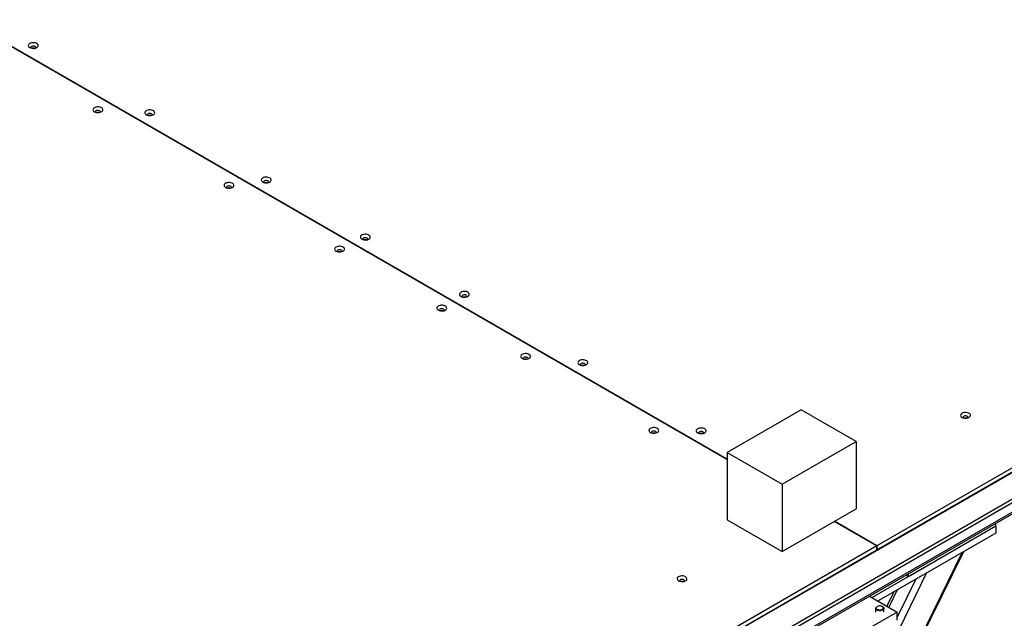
# Model space of a CAD drawing. Header units: millimetres. Extents: x 0 to 841, y 0 to 594.
# Tile 72 of 111: x 677 to 699, y 322 to 335. Entities that reach past the tile are written whole.
import ezdxf

# ---------------------------------------------------------------- set-up
doc = ezdxf.new("R2010")
doc.units = ezdxf.units.MM
doc.layers.add('TRAIT-FORT', color=4, linetype='Continuous', lineweight=25)

msp = doc.modelspace()

# ---------------------------------------------------------------- linework, layer by layer
at = {"layer": 'TRAIT-FORT', "color": 4, "linetype": 'Continuous', "lineweight": 25}
for p, q in [((692.681, 325.648), (670.764, 338.301)), ((675.981, 335.286), (692.681, 325.645)), ((710.668, 332.213), (695.988, 323.739)), ((695.988, 323.65), (710.668, 332.124)), ((671.739, 309.637), (702.28, 327.267)), ((702.794, 326.971), (672.254, 309.34)), ((672.254, 309.266), (702.794, 326.896)), ((672.09, 308.926), (702.65, 326.568)), ((702.672, 326.618), (672.112, 308.976)), ((694.313, 326.738), (692.681, 325.796)), ((695.528, 326.037), (694.313, 326.738)), ((693.895, 325.095), (695.528, 326.037)), ((695.528, 326.037), (695.528, 324.552)), ((692.681, 325.796), (692.681, 324.311)), ((692.681, 325.796), (693.895, 325.095)), ((693.895, 325.095), (693.895, 323.61)), ((693.895, 323.61), (695.528, 324.552)), ((692.681, 324.311), (693.895, 323.61)), ((695.051, 324.277), (695.986, 323.738)), ((695.988, 323.739), (695.054, 324.279)), ((698.61, 324.168), (695.884, 322.595)), ((698.61, 324.168), (696.681, 323.055)), ((698.61, 324.168), (698.61, 324.236)), ((698.61, 324.168), (698.61, 324.02)), ((698.61, 324.02), (696.013, 322.521)), ((695.986, 323.738), (682.849, 316.154)), ((695.986, 323.649), (695.986, 323.738)), ((695.988, 323.739), (695.988, 323.65)), ((682.849, 316.065), (695.986, 323.649)), ((695.749, 319.222), (697.903, 323.612)), ((697.872, 323.594), (695.749, 319.268)), ((695.988, 323.65), (695.986, 323.652)), ((697.085, 323.14), (695.749, 320.417)), ((696.681, 323.055), (696.623, 323.089)), ((696.681, 323.055), (696.681, 323.123)), ((694.83, 322.966), (694.83, 322.981)), ((696.849, 323.004), (696.437, 322.164)), ((695.826, 322.629), (696.437, 322.276)), ((696.363, 322.723), (696.209, 322.408)), ((696.435, 322.764), (696.248, 322.385)), ((696.437, 322.276), (695.537, 321.756)), ((695.96, 322.355), (695.96, 322.276)), ((695.996, 322.397), (695.987, 322.392)), ((696.116, 322.392), (696.107, 322.397)), ((696.142, 322.276), (696.142, 322.355)), ((696.437, 322.098), (696.437, 322.276))]:
    msp.add_line(p, q, dxfattribs=at)
at = {"layer": 'TRAIT-FORT', "color": 4, "linetype": 'Continuous', "lineweight": 25, "flags": 128}
for points in [[(677.295, 334.738), (677.316, 334.729), (677.342, 334.722), (677.368, 334.72), (677.396, 334.721), (677.421, 334.727), (677.444, 334.736), (677.462, 334.748), (677.475, 334.762), (677.481, 334.777), (677.48, 334.793), (677.472, 334.808), (677.458, 334.822), (677.439, 334.833), (677.415, 334.841), (677.389, 334.845), (677.362, 334.846), (677.335, 334.842), (677.311, 334.835), (677.29, 334.825), (677.275, 334.812), (677.265, 334.797), (677.263, 334.781), (677.267, 334.765), (677.278, 334.751), (677.295, 334.738)], [(677.423, 334.727), (677.425, 334.73), (677.426, 334.741), (677.421, 334.752), (677.41, 334.761), (677.395, 334.767), (677.377, 334.77), (677.358, 334.769), (677.341, 334.764), (677.327, 334.756), (677.319, 334.747), (677.318, 334.736), (677.321, 334.727)], [(678.722, 333.321), (678.743, 333.311), (678.769, 333.305), (678.796, 333.302), (678.823, 333.304), (678.849, 333.309), (678.871, 333.318), (678.889, 333.33), (678.902, 333.344), (678.908, 333.359), (678.907, 333.375), (678.899, 333.39), (678.885, 333.404), (678.866, 333.415), (678.842, 333.423), (678.816, 333.428), (678.789, 333.428), (678.762, 333.425), (678.738, 333.417), (678.717, 333.407), (678.702, 333.394), (678.692, 333.379), (678.69, 333.363), (678.694, 333.348), (678.705, 333.333), (678.722, 333.321)], [(678.85, 333.31), (678.852, 333.313), (678.853, 333.324), (678.848, 333.334), (678.838, 333.343), (678.822, 333.349), (678.804, 333.352), (678.785, 333.351), (678.768, 333.347), (678.754, 333.339), (678.746, 333.329), (678.745, 333.318), (678.748, 333.31)], [(679.866, 333.254), (679.888, 333.244), (679.913, 333.238), (679.94, 333.236), (679.967, 333.237), (679.993, 333.242), (680.015, 333.251), (680.034, 333.263), (680.046, 333.277), (680.052, 333.293), (680.051, 333.308), (680.043, 333.324), (680.03, 333.337), (680.01, 333.348), (679.987, 333.356), (679.96, 333.361), (679.933, 333.361), (679.906, 333.358), (679.882, 333.351), (679.861, 333.34), (679.846, 333.327), (679.837, 333.312), (679.834, 333.297), (679.839, 333.281), (679.849, 333.266), (679.866, 333.254)], [(679.994, 333.243), (679.996, 333.246), (679.998, 333.257), (679.993, 333.267), (679.982, 333.276), (679.966, 333.283), (679.948, 333.285), (679.929, 333.284), (679.912, 333.28), (679.899, 333.272), (679.891, 333.262), (679.889, 333.251), (679.892, 333.243)], [(681.615, 331.651), (681.636, 331.641), (681.661, 331.635), (681.688, 331.632), (681.716, 331.634), (681.741, 331.639), (681.764, 331.648), (681.782, 331.66), (681.794, 331.674), (681.8, 331.689), (681.8, 331.705), (681.792, 331.72), (681.778, 331.734), (681.759, 331.745), (681.735, 331.753), (681.709, 331.758), (681.682, 331.758), (681.655, 331.755), (681.63, 331.748), (681.61, 331.737), (681.595, 331.724), (681.585, 331.709), (681.583, 331.694), (681.587, 331.678), (681.598, 331.663), (681.615, 331.651)], [(682.437, 331.77), (682.459, 331.76), (682.484, 331.754), (682.511, 331.751), (682.538, 331.753), (682.564, 331.758), (682.587, 331.767), (682.605, 331.779), (682.617, 331.793), (682.623, 331.808), (682.622, 331.824), (682.615, 331.839), (682.601, 331.853), (682.581, 331.864), (682.558, 331.872), (682.532, 331.876), (682.504, 331.877), (682.478, 331.873), (682.453, 331.866), (682.433, 331.856), (682.417, 331.843), (682.408, 331.828), (682.405, 331.812), (682.41, 331.797), (682.421, 331.782), (682.437, 331.77)], [(682.566, 331.758), (682.567, 331.761), (682.569, 331.772), (682.564, 331.783), (682.553, 331.792), (682.538, 331.798), (682.519, 331.801), (682.5, 331.8), (682.483, 331.795), (682.47, 331.788), (682.462, 331.778), (682.46, 331.767), (682.464, 331.758)], [(681.743, 331.64), (681.744, 331.643), (681.746, 331.654), (681.741, 331.664), (681.73, 331.673), (681.715, 331.679), (681.696, 331.682), (681.677, 331.681), (681.66, 331.677), (681.647, 331.669), (681.639, 331.659), (681.637, 331.648), (681.641, 331.64)], [(684.623, 330.508), (684.645, 330.498), (684.67, 330.492), (684.697, 330.489), (684.724, 330.491), (684.75, 330.496), (684.772, 330.505), (684.79, 330.517), (684.803, 330.531), (684.809, 330.546), (684.808, 330.562), (684.8, 330.578), (684.786, 330.591), (684.767, 330.602), (684.743, 330.61), (684.717, 330.615), (684.69, 330.615), (684.663, 330.612), (684.639, 330.605), (684.618, 330.594), (684.603, 330.581), (684.594, 330.566), (684.591, 330.55), (684.595, 330.535), (684.606, 330.52), (684.623, 330.508)], [(684.751, 330.497), (684.753, 330.5), (684.754, 330.511), (684.75, 330.521), (684.739, 330.53), (684.723, 330.536), (684.705, 330.539), (684.686, 330.538), (684.669, 330.534), (684.655, 330.526), (684.647, 330.516), (684.646, 330.505), (684.649, 330.497)], [(684.053, 330.243), (684.075, 330.234), (684.1, 330.227), (684.127, 330.225), (684.154, 330.226), (684.18, 330.232), (684.202, 330.241), (684.22, 330.252), (684.233, 330.266), (684.239, 330.282), (684.238, 330.298), (684.23, 330.313), (684.216, 330.326), (684.197, 330.338), (684.173, 330.346), (684.147, 330.35), (684.12, 330.35), (684.093, 330.347), (684.069, 330.34), (684.048, 330.329), (684.033, 330.316), (684.024, 330.302), (684.021, 330.286), (684.025, 330.27), (684.036, 330.256), (684.053, 330.243)], [(684.181, 330.232), (684.183, 330.235), (684.184, 330.246), (684.179, 330.257), (684.169, 330.266), (684.153, 330.272), (684.135, 330.275), (684.116, 330.274), (684.099, 330.269), (684.085, 330.261), (684.077, 330.251), (684.076, 330.24), (684.079, 330.232)], [(686.809, 329.246), (686.83, 329.236), (686.855, 329.23), (686.882, 329.228), (686.91, 329.229), (686.935, 329.235), (686.958, 329.243), (686.976, 329.255), (686.989, 329.269), (686.994, 329.285), (686.994, 329.301), (686.986, 329.316), (686.972, 329.329), (686.953, 329.341), (686.929, 329.349), (686.903, 329.353), (686.876, 329.353), (686.849, 329.35), (686.824, 329.343), (686.804, 329.332), (686.789, 329.319), (686.779, 329.304), (686.777, 329.289), (686.781, 329.273), (686.792, 329.259), (686.809, 329.246)], [(686.937, 329.235), (686.938, 329.238), (686.94, 329.249), (686.935, 329.259), (686.924, 329.268), (686.909, 329.275), (686.89, 329.278), (686.871, 329.277), (686.854, 329.272), (686.841, 329.264), (686.833, 329.254), (686.831, 329.243), (686.835, 329.235)], [(686.309, 328.941), (686.331, 328.931), (686.356, 328.925), (686.383, 328.922), (686.41, 328.924), (686.436, 328.929), (686.458, 328.938), (686.477, 328.95), (686.489, 328.964), (686.495, 328.979), (686.494, 328.995), (686.486, 329.01), (686.473, 329.024), (686.453, 329.035), (686.43, 329.043), (686.403, 329.048), (686.376, 329.048), (686.349, 329.045), (686.325, 329.037), (686.304, 329.027), (686.289, 329.014), (686.28, 328.999), (686.277, 328.983), (686.282, 328.968), (686.292, 328.953), (686.309, 328.941)], [(686.437, 328.93), (686.439, 328.933), (686.441, 328.943), (686.436, 328.954), (686.425, 328.963), (686.409, 328.969), (686.391, 328.972), (686.372, 328.971), (686.355, 328.967), (686.342, 328.959), (686.334, 328.949), (686.332, 328.938), (686.335, 328.93)], [(688.158, 327.873), (688.18, 327.863), (688.205, 327.857), (688.232, 327.855), (688.259, 327.856), (688.285, 327.862), (688.308, 327.87), (688.326, 327.882), (688.338, 327.896), (688.344, 327.912), (688.343, 327.927), (688.336, 327.943), (688.322, 327.956), (688.302, 327.967), (688.279, 327.975), (688.253, 327.98), (688.225, 327.98), (688.199, 327.977), (688.174, 327.97), (688.154, 327.959), (688.138, 327.946), (688.129, 327.931), (688.127, 327.916), (688.131, 327.9), (688.142, 327.886), (688.158, 327.873)], [(688.287, 327.862), (688.288, 327.865), (688.29, 327.876), (688.285, 327.886), (688.274, 327.895), (688.259, 327.902), (688.24, 327.905), (688.221, 327.904), (688.204, 327.899), (688.191, 327.891), (688.183, 327.881), (688.181, 327.87), (688.185, 327.862)], [(689.423, 327.737), (689.444, 327.727), (689.47, 327.721), (689.497, 327.719), (689.524, 327.72), (689.549, 327.726), (689.572, 327.734), (689.59, 327.746), (689.603, 327.76), (689.608, 327.776), (689.608, 327.791), (689.6, 327.807), (689.586, 327.82), (689.567, 327.831), (689.543, 327.839), (689.517, 327.844), (689.49, 327.844), (689.463, 327.841), (689.439, 327.834), (689.418, 327.823), (689.403, 327.81), (689.393, 327.795), (689.391, 327.78), (689.395, 327.764), (689.406, 327.75), (689.423, 327.737)], [(689.551, 327.726), (689.553, 327.729), (689.554, 327.74), (689.549, 327.75), (689.538, 327.759), (689.523, 327.766), (689.505, 327.768), (689.486, 327.767), (689.469, 327.763), (689.455, 327.755), (689.447, 327.745), (689.445, 327.734), (689.449, 327.726)], [(697.865, 326.574), (697.887, 326.565), (697.912, 326.558), (697.939, 326.556), (697.966, 326.557), (697.992, 326.563), (698.014, 326.572), (698.033, 326.583), (698.045, 326.598), (698.051, 326.613), (698.05, 326.629), (698.042, 326.644), (698.029, 326.657), (698.009, 326.669), (697.986, 326.677), (697.959, 326.681), (697.932, 326.682), (697.905, 326.678), (697.881, 326.671), (697.86, 326.66), (697.845, 326.647), (697.836, 326.633), (697.833, 326.617), (697.838, 326.601), (697.848, 326.587), (697.865, 326.574)], [(697.993, 326.563), (697.995, 326.566), (697.997, 326.577), (697.992, 326.588), (697.981, 326.597), (697.965, 326.603), (697.947, 326.606), (697.928, 326.605), (697.911, 326.6), (697.898, 326.592), (697.89, 326.582), (697.888, 326.572), (697.891, 326.563)], [(690.987, 326.24), (691.009, 326.231), (691.034, 326.224), (691.061, 326.222), (691.088, 326.223), (691.114, 326.229), (691.136, 326.238), (691.154, 326.249), (691.167, 326.264), (691.173, 326.279), (691.172, 326.295), (691.164, 326.31), (691.15, 326.323), (691.131, 326.335), (691.107, 326.343), (691.081, 326.347), (691.054, 326.348), (691.027, 326.344), (691.003, 326.337), (690.982, 326.326), (690.967, 326.314), (690.958, 326.299), (690.955, 326.283), (690.959, 326.267), (690.97, 326.253), (690.987, 326.24)], [(692.033, 326.23), (692.054, 326.221), (692.079, 326.214), (692.106, 326.212), (692.133, 326.214), (692.159, 326.219), (692.182, 326.228), (692.2, 326.24), (692.212, 326.254), (692.218, 326.269), (692.217, 326.285), (692.21, 326.3), (692.196, 326.314), (692.177, 326.325), (692.153, 326.333), (692.127, 326.337), (692.099, 326.338), (692.073, 326.334), (692.048, 326.327), (692.028, 326.317), (692.013, 326.304), (692.003, 326.289), (692.001, 326.273), (692.005, 326.257), (692.016, 326.243), (692.033, 326.23)], [(691.115, 326.229), (691.117, 326.232), (691.118, 326.243), (691.114, 326.254), (691.103, 326.263), (691.087, 326.269), (691.069, 326.272), (691.05, 326.271), (691.033, 326.266), (691.02, 326.258), (691.011, 326.248), (691.01, 326.238), (691.013, 326.229)], [(692.161, 326.219), (692.162, 326.222), (692.164, 326.233), (692.159, 326.244), (692.148, 326.253), (692.133, 326.259), (692.115, 326.262), (692.096, 326.261), (692.079, 326.256), (692.065, 326.248), (692.057, 326.239), (692.055, 326.228), (692.059, 326.219)], [(691.611, 322.964), (691.633, 322.954), (691.658, 322.948), (691.685, 322.946), (691.712, 322.947), (691.738, 322.952), (691.761, 322.961), (691.779, 322.973), (691.791, 322.987), (691.797, 323.003), (691.796, 323.018), (691.788, 323.034), (691.775, 323.047), (691.755, 323.058), (691.732, 323.066), (691.706, 323.071), (691.678, 323.071), (691.651, 323.068), (691.627, 323.061), (691.607, 323.05), (691.591, 323.037), (691.582, 323.022), (691.579, 323.007), (691.584, 322.991), (691.594, 322.976), (691.611, 322.964)], [(691.739, 322.953), (691.741, 322.956), (691.743, 322.967), (691.738, 322.977), (691.727, 322.986), (691.711, 322.993), (691.693, 322.995), (691.674, 322.994), (691.657, 322.99), (691.644, 322.982), (691.636, 322.972), (691.634, 322.961), (691.637, 322.953)], [(695.989, 322.337), (696.006, 322.328), (696.027, 322.322), (696.05, 322.32), (696.073, 322.322), (696.094, 322.327), (696.112, 322.336), (696.124, 322.348), (696.129, 322.361), (696.127, 322.375), (696.119, 322.387), (696.105, 322.398), (696.086, 322.406), (696.064, 322.41), (696.04, 322.41), (696.018, 322.406), (695.999, 322.398), (695.984, 322.388), (695.975, 322.376), (695.973, 322.362), (695.978, 322.349), (695.989, 322.337)], [(695.979, 322.322), (695.967, 322.335), (695.961, 322.349), (695.961, 322.363), (695.968, 322.377), (695.982, 322.389), (695.987, 322.392)], [(696.116, 322.392), (696.13, 322.381), (696.139, 322.368), (696.142, 322.353), (696.138, 322.339), (696.128, 322.326), (696.112, 322.315), (696.091, 322.307), (696.068, 322.303), (696.043, 322.302), (696.019, 322.306), (695.997, 322.312), (695.979, 322.322), (695.979, 322.322)]]:
    msp.add_lwpolyline(points, dxfattribs=at)
at = {"layer": 'TRAIT-FORT', "color": 4, "linetype": 'Continuous', "lineweight": 25}
for centre, radius, start, end in [((677.372, 334.635), 0.0905, 73.5938, 106.2788), ((678.799, 333.213), 0.0947, 74.376, 105.624), ((679.943, 333.151), 0.0905, 73.5938, 106.2788), ((682.515, 331.671), 0.086, 72.7168, 107.1557), ((681.692, 331.548), 0.0894, 73.4337, 106.5663), ((684.7, 330.409), 0.086, 72.7168, 107.1557), ((684.13, 330.135), 0.0947, 74.376, 105.624), ((686.886, 329.147), 0.086, 72.7168, 107.1557), ((686.387, 328.835), 0.0922, 74.1332, 106.1222), ((688.236, 327.768), 0.0922, 74.1332, 106.1222), ((689.5, 327.636), 0.0881, 73.333, 106.795), ((697.942, 326.475), 0.086, 72.7168, 107.1557), ((691.064, 326.135), 0.0922, 74.1332, 106.1222), ((692.11, 326.127), 0.0905, 73.5938, 106.2788), ((691.688, 322.865), 0.0861, 72.7763, 107.2237)]:
    msp.add_arc(centre, radius, start, end, dxfattribs=at)

doc.saveas('drawing.dxf')
